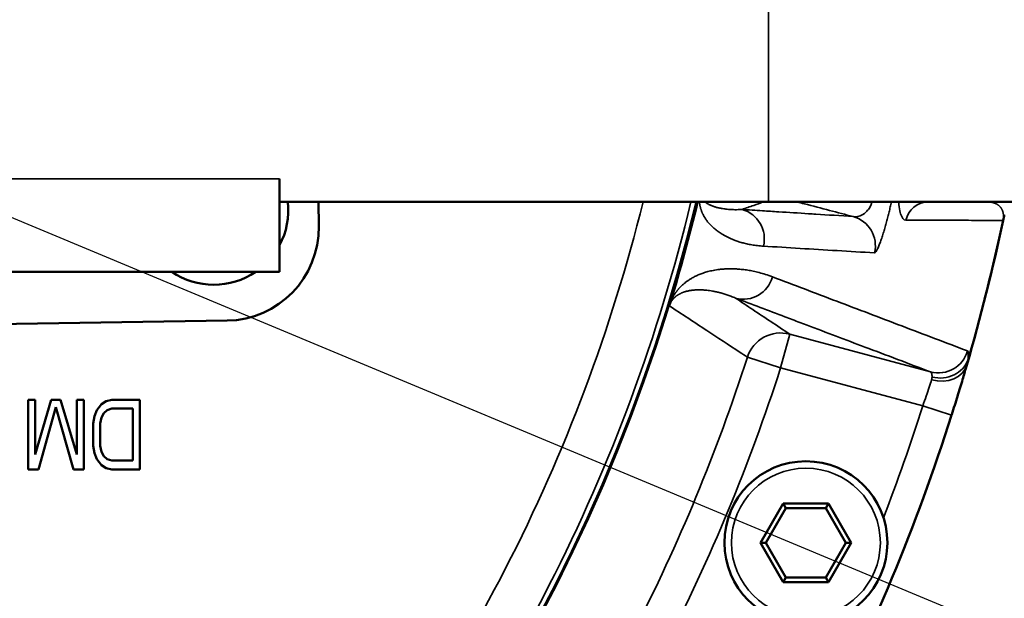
# Model space of a CAD drawing. Header units: millimetres. Extents: x 40 to 2195, y 40 to 1687.
# Tile 120 of 185: x 968 to 1010, y 1377 to 1402. Entities that reach past the tile are written whole.
import ezdxf

# ---------------------------------------------------------------- set-up
doc = ezdxf.new("R2010")
doc.units = ezdxf.units.MM
doc.header["$LTSCALE"] = 8
for name, color, linetype, lineweight in [('Dimension (ISO)', 7, 'Continuous', 25), ('Visible (ISO)', 7, 'Continuous', 50), ('Visible Narrow (ISO)', 7, 'Continuous', 35)]:
    doc.layers.add(name, color=color, linetype=linetype, lineweight=lineweight)
doc.styles.add('Note Text (ANSI)', font='tahoma.ttf')
doc.dimstyles.new('Default (ISO)', dxfattribs={"dimscale": 8, "dimtxt": 1, "dimasz": 2.5, "dimexe": 3.175, "dimexo": 0, "dimgap": 0.762, "dimtad": 1, "dimrnd": 1e-08, "dimzin": 0, "dimdsep": 46, "dimtxsty": 'Note Text (ANSI)', "dimcen": 0.09, "dimdle": 10, "dimclrd": 1, "dimclre": 1, "dimclrt": 1, "dimazin": 0, "dimtfac": 3.5052, "dimtmove": 0, "dimatfit": 3, "dimfxl": 1, "dimtolj": 1, "dimtzin": 0, "dimlwd": -1, "dimlwe": -1, "dimarcsym": 0})

# ---------------------------------------------------------------- blocks, each defined once
blk = doc.blocks.new('*D21')
at = {"layer": 'Defpoints', "color": 0, "transparency": 16777216}
for p in [(917.958, 1414.332), (929.955, 1409.323)]:
    blk.add_point(p, dxfattribs=at)
at = {"layer": 'Dimension (ISO)', "color": 1, "transparency": 16777216}
for p, q in [((899.502, 1422.037), (881.046, 1429.743)), ((917.958, 1414.332), (929.955, 1409.323)), ((948.411, 1401.618), (1182.319, 1303.959))]:
    blk.add_line(p, q, dxfattribs=at)
for points in [[(900.786, 1425.113), (898.218, 1418.961), (917.958, 1414.332)], [(949.695, 1404.694), (947.126, 1398.542), (929.955, 1409.323)]]:
    blk.add_solid(points, dxfattribs=at)
at = {"layer": 'Dimension (ISO)', "color": 1, "transparency": 16777216, "insert": (1075.448, 1366.526), "char_height": 8, "attachment_point": 1, "rotation": 337.3392, "style": 'Note Text (ANSI)'}
blk.add_mtext('\\A1;∅13.00 mm [∅0.512 in]', dxfattribs=at)

msp = doc.modelspace()

# ---------------------------------------------------------------- linework, layer by layer
at = {"layer": 'Visible (ISO)'}
for p, q in [((978.956, 1395.327), (978.956, 1394.327)), ((999.956, 1394.327), (978.956, 1394.327)), ((978.956, 1391.327), (978.956, 1394.327)), ((980.643, 1393.285), (980.627, 1394.327)), ((999.956, 1394.327), (1027.956, 1394.327)), ((868.956, 1391.327), (978.956, 1391.327)), ((956.704, 1388.932), (976.702, 1389.226)), ((968.456, 1385.827), (968.156, 1385.827)), ((968.156, 1385.827), (968.156, 1382.827)), ((968.456, 1383.466), (968.456, 1385.827)), ((969.156, 1385.827), (968.456, 1383.466)), ((969.556, 1385.827), (969.156, 1385.827)), ((970.256, 1383.466), (969.556, 1385.827)), ((970.556, 1385.827), (970.256, 1385.827)), ((970.256, 1385.827), (970.256, 1383.466)), ((970.556, 1382.827), (970.556, 1385.827)), ((971.506, 1385.764), (971.306, 1385.636)), ((971.756, 1385.827), (971.506, 1385.764)), ((972.956, 1385.827), (971.756, 1385.827)), ((972.956, 1382.827), (972.956, 1385.827)), ((968.606, 1382.827), (969.356, 1385.508)), ((969.356, 1385.508), (970.106, 1382.827)), ((971.106, 1385.381), (971.006, 1385.125)), ((971.306, 1385.636), (971.106, 1385.381)), ((971.406, 1385.253), (971.556, 1385.381)), ((971.556, 1385.381), (971.756, 1385.444)), ((971.756, 1385.444), (972.656, 1385.444)), ((972.656, 1385.444), (972.656, 1383.21)), ((971.006, 1385.125), (970.956, 1384.806)), ((971.256, 1384.806), (971.306, 1385.061)), ((971.306, 1385.061), (971.406, 1385.253)), ((970.956, 1384.806), (970.956, 1383.849)), ((971.256, 1383.849), (971.256, 1384.806)), ((970.956, 1383.849), (971.006, 1383.529)), ((971.306, 1383.593), (971.256, 1383.849)), ((971.006, 1383.529), (971.106, 1383.274)), ((971.106, 1383.274), (971.306, 1383.019)), ((971.406, 1383.402), (971.306, 1383.593)), ((971.556, 1383.274), (971.406, 1383.402)), ((971.756, 1383.21), (971.556, 1383.274)), ((972.656, 1383.21), (971.756, 1383.21)), ((968.156, 1382.827), (968.606, 1382.827)), ((970.106, 1382.827), (970.556, 1382.827)), ((971.306, 1383.019), (971.506, 1382.891)), ((971.506, 1382.891), (971.756, 1382.827)), ((971.756, 1382.827), (972.956, 1382.827)), ((999.611, 1379.682), (1000.587, 1381.372)), ((999.842, 1379.682), (1000.702, 1381.172)), ((1000.587, 1381.372), (1002.538, 1381.372)), ((1000.702, 1381.172), (1000.587, 1381.372)), ((1000.702, 1381.172), (1002.422, 1381.172)), ((1002.422, 1381.172), (1002.538, 1381.372)), ((1002.422, 1381.172), (1003.282, 1379.682)), ((1002.538, 1381.372), (1003.513, 1379.682)), ((1000.587, 1377.992), (999.611, 1379.682)), ((999.842, 1379.682), (999.611, 1379.682)), ((1000.702, 1378.192), (999.842, 1379.682)), ((1003.282, 1379.682), (1002.422, 1378.192)), ((1003.513, 1379.682), (1002.538, 1377.992)), ((1003.282, 1379.682), (1003.513, 1379.682)), ((1000.702, 1378.192), (1000.587, 1377.992)), ((1002.422, 1378.192), (1000.702, 1378.192)), ((1002.422, 1378.192), (1002.538, 1377.992)), ((1002.538, 1377.992), (1000.587, 1377.992))]:
    msp.add_line(p, q, dxfattribs=at)
msp.add_circle((1001.562, 1379.682), 3.5, dxfattribs=at)
for centre, radius, start, end in [((923.956, 1411.827), 75, 193.4934, 346.5066), ((923.956, 1411.827), 74.974, 193.4982, 346.5018), ((976.132, 1393.969), 3.2, 331.9596, 6.4387), ((923.956, 1411.827), 75.026, 343.0663, 346.5114), ((923.956, 1411.827), 88, 343.82664, 348.00273), ((976.643, 1393.226), 4, 270.8435, 0.8435), ((976.132, 1393.969), 3.2, 235.6251, 304.3749), ((923.956, 1411.827), 88, 332.63572, 342.36428)]:
    msp.add_arc(centre, radius, start, end, dxfattribs=at)
msp.add_ellipse((996.468, 1392.122), major_axis=(-0.785, -2.321), ratio=0.012297, start_param=5.89796, end_param=6.053448, dxfattribs=at)
for points, knots in [([(1010.034, 1393.535), (1010.043, 1393.577), (1010.052, 1393.618), (1010.06, 1393.657), (1010.069, 1393.697), (1010.077, 1393.736), (1010.085, 1393.774)], [0, 0, 0, 0, 0.5, 0.5, 0.5, 0.9999999, 0.9999999, 0.9999999, 0.9999999]), ([(1008.072, 1385.97), (1008.073, 1385.974), (1008.152, 1386.231), (1008.227, 1386.48), (1008.293, 1386.699)], [0.3284375, 0.3284375, 0.3284375, 0.3284375, 0.3333333, 0.6563807, 0.6563807, 0.6563807, 0.6563807])]:
    msp.add_open_spline(points, degree=3, knots=knots, dxfattribs=at)
for points in [[(1008.445, 1387.217), (1008.401, 1387.064), (1008.349, 1386.889), (1008.293, 1386.699)], [(1008.445, 1387.217), (1008.455, 1387.25), (1008.464, 1387.283), (1008.474, 1387.315)], [(1008.072, 1385.97), (1007.995, 1385.72), (1007.913, 1385.456), (1007.83, 1385.195)], [(1007.821, 1385.167), (1007.824, 1385.176), (1007.827, 1385.186), (1007.83, 1385.195)]]:
    msp.add_open_spline(points, degree=3, dxfattribs=at)
at = {"layer": 'Visible Narrow (ISO)'}
for p, q in [((999.956, 1394.327), (999.956, 1429.327)), ((868.956, 1395.327), (978.956, 1395.327)), ((1010.015, 1393.534), (1010.034, 1393.535)), ((1000.479, 1387.196), (1000.867, 1388.644)), ((1000.867, 1388.644), (1006.922, 1387.022)), ((999.052, 1387.655), (1000.479, 1387.196)), ((1000.479, 1387.196), (1006.582, 1385.56)), ((1006.582, 1385.56), (1007.821, 1385.167))]:
    msp.add_line(p, q, dxfattribs=at)
msp.add_circle((1001.562, 1379.682), 3.2, dxfattribs=at)
for radius, start, end in [(72.751, 319.54382, 346.08111), (74.75, 319.44234, 346.46059), (87.981, 343.96887, 347.99963), (78.89, 332.8428, 342.1572), (80.389, 332.8428, 342.1572), (86.7, 338.99529, 342.36428)]:
    msp.add_arc((923.956, 1411.827), radius, start, end, dxfattribs=at)
for centre, major_axis, ratio, start_param, end_param in [((1006.828, 1393.327), (0, 1), 0.996044, 0, 1.352002), ((998.484, 1392.749), (0.083, 1.297), 0.996096, 4.526025, 6.084164), ((1009.106, 1393.979), (0.979, -0.205), 0.832071, 6.131473, 6.283183), ((1003.252, 1392.446), (0.082, 1.297), 0.996111, 4.536503, 6.08379), ((1010.989, 1393.327), (0, -1), 0.996061, 4.380458, 4.503744), ((1001.599, 1392.697), (8.444, 1.031), 0.255763, 6.195678, 6.248875), ((998.879, 1391.449), (-0.46, -1.216), 0.996196, 0.100308, 1.666589), ((1000.479, 1387.196), (0.832, 1.248), 0.99963, 0.326461, 1.847431), ((1007.258, 1388.278), (-0.46, -1.216), 0.996203, 0.100398, 1.656776), ((1007.271, 1387.888), (1.289, -0.168), 0.864872, 4.597578, 6.109722), ((1007.225, 1387.678), (1.249, -0.362), 0.789781, 4.728561, 6.283186)]:
    msp.add_ellipse(centre, major_axis=major_axis, ratio=ratio, start_param=start_param, end_param=end_param, dxfattribs=at)
for points, knots in [([(996.991, 1394.327), (996.992, 1394.319), (996.993, 1394.311), (996.994, 1394.303), (996.995, 1394.292), (996.996, 1394.28), (996.998, 1394.269), (996.999, 1394.257), (997.001, 1394.247), (997.003, 1394.236), (997.004, 1394.226), (997.006, 1394.215), (997.008, 1394.206), (997.009, 1394.196), (997.011, 1394.186), (997.013, 1394.177), (997.015, 1394.168), (997.016, 1394.16), (997.018, 1394.151), (997.02, 1394.142), (997.022, 1394.134), (997.024, 1394.126), (997.026, 1394.118), (997.028, 1394.109), (997.03, 1394.101), (997.032, 1394.093), (997.034, 1394.085), (997.036, 1394.077), (997.038, 1394.069), (997.041, 1394.06), (997.043, 1394.052), (997.046, 1394.044), (997.048, 1394.035), (997.051, 1394.026), (997.053, 1394.018), (997.056, 1394.009), (997.059, 1394), (997.062, 1393.991), (997.065, 1393.981), (997.069, 1393.972), (997.072, 1393.962), (997.076, 1393.952), (997.079, 1393.942), (997.083, 1393.932), (997.087, 1393.921), (997.091, 1393.91), (997.096, 1393.9), (997.1, 1393.888), (997.105, 1393.877), (997.11, 1393.865), (997.115, 1393.853), (997.121, 1393.841), (997.126, 1393.829), (997.132, 1393.816), (997.139, 1393.803), (997.145, 1393.79), (997.152, 1393.777), (997.159, 1393.763), (997.166, 1393.749), (997.173, 1393.735), (997.181, 1393.72), (997.189, 1393.706), (997.198, 1393.691), (997.207, 1393.676), (997.216, 1393.661), (997.226, 1393.645), (997.236, 1393.629), (997.246, 1393.613), (997.256, 1393.597), (997.268, 1393.581), (997.279, 1393.564), (997.291, 1393.547), (997.304, 1393.53), (997.316, 1393.513), (997.329, 1393.496), (997.343, 1393.478), (997.357, 1393.46), (997.372, 1393.443), (997.387, 1393.424), (997.403, 1393.406), (997.419, 1393.388), (997.436, 1393.369), (997.453, 1393.35), (997.471, 1393.332), (997.49, 1393.312), (997.509, 1393.293), (997.529, 1393.274), (997.549, 1393.254), (997.57, 1393.235), (997.592, 1393.215), (997.614, 1393.196), (997.637, 1393.176), (997.66, 1393.157), (997.683, 1393.138), (997.707, 1393.119), (997.732, 1393.1), (997.757, 1393.081), (997.783, 1393.062), (997.809, 1393.043), (997.837, 1393.024), (997.865, 1393.005), (997.893, 1392.986), (997.923, 1392.967), (997.953, 1392.948), (997.985, 1392.929), (998.018, 1392.91), (998.05, 1392.891), (998.085, 1392.872), (998.121, 1392.853), (998.157, 1392.834), (998.194, 1392.815), (998.234, 1392.796), (998.273, 1392.777), (998.314, 1392.758), (998.358, 1392.74), (998.401, 1392.721), (998.447, 1392.703), (998.495, 1392.684), (998.544, 1392.666), (998.595, 1392.648), (998.649, 1392.63), (998.703, 1392.612), (998.761, 1392.595), (998.823, 1392.577), (998.885, 1392.56), (998.95, 1392.544), (999.021, 1392.528), (999.091, 1392.512), (999.165, 1392.497), (999.242, 1392.484), (999.319, 1392.471), (999.399, 1392.46), (999.482, 1392.45), (999.565, 1392.441), (999.65, 1392.433), (999.738, 1392.428)], [0.1574932, 0.1574932, 0.1574932, 0.1574932, 0.1698113, 0.1698113, 0.1698113, 0.1886792, 0.1886792, 0.1886792, 0.2075472, 0.2075472, 0.2075472, 0.2264151, 0.2264151, 0.2264151, 0.245283, 0.245283, 0.245283, 0.2641509, 0.2641509, 0.2641509, 0.2830189, 0.2830189, 0.2830189, 0.3018868, 0.3018868, 0.3018868, 0.3207547, 0.3207547, 0.3207547, 0.3396226, 0.3396226, 0.3396226, 0.3584906, 0.3584906, 0.3584906, 0.3773585, 0.3773585, 0.3773585, 0.3962264, 0.3962264, 0.3962264, 0.4150943, 0.4150943, 0.4150943, 0.4339623, 0.4339623, 0.4339623, 0.4528302, 0.4528302, 0.4528302, 0.4716981, 0.4716981, 0.4716981, 0.490566, 0.490566, 0.490566, 0.509434, 0.509434, 0.509434, 0.5283019, 0.5283019, 0.5283019, 0.5471698, 0.5471698, 0.5471698, 0.5660377, 0.5660377, 0.5660377, 0.5849057, 0.5849057, 0.5849057, 0.6037736, 0.6037736, 0.6037736, 0.6226415, 0.6226415, 0.6226415, 0.6415094, 0.6415094, 0.6415094, 0.6603774, 0.6603774, 0.6603774, 0.6792453, 0.6792453, 0.6792453, 0.6981132, 0.6981132, 0.6981132, 0.7169811, 0.7169811, 0.7169811, 0.7358491, 0.7358491, 0.7358491, 0.754717, 0.754717, 0.754717, 0.7735849, 0.7735849, 0.7735849, 0.7924528, 0.7924528, 0.7924528, 0.8113208, 0.8113208, 0.8113208, 0.8301887, 0.8301887, 0.8301887, 0.8490566, 0.8490566, 0.8490566, 0.8679245, 0.8679245, 0.8679245, 0.8867925, 0.8867925, 0.8867925, 0.9056604, 0.9056604, 0.9056604, 0.9245283, 0.9245283, 0.9245283, 0.9433962, 0.9433962, 0.9433962, 0.9622642, 0.9622642, 0.9622642, 0.9811321, 0.9811321, 0.9811321, 1, 1, 1, 1]), ([(997.232, 1394.327), (997.24, 1394.321), (997.248, 1394.315), (997.257, 1394.309), (997.265, 1394.303), (997.274, 1394.296), (997.283, 1394.29), (997.293, 1394.283), (997.303, 1394.277), (997.313, 1394.27), (997.323, 1394.264), (997.334, 1394.257), (997.346, 1394.25), (997.357, 1394.244), (997.369, 1394.237), (997.381, 1394.23), (997.394, 1394.224), (997.407, 1394.217), (997.421, 1394.21), (997.435, 1394.203), (997.449, 1394.196), (997.464, 1394.19), (997.478, 1394.183), (997.494, 1394.177), (997.509, 1394.17), (997.525, 1394.164), (997.541, 1394.157), (997.558, 1394.151), (997.575, 1394.145), (997.592, 1394.138), (997.61, 1394.132), (997.628, 1394.126), (997.647, 1394.12), (997.666, 1394.114), (997.686, 1394.108), (997.706, 1394.102), (997.727, 1394.096), (997.748, 1394.09), (997.771, 1394.085), (997.794, 1394.079), (997.817, 1394.073), (997.841, 1394.068), (997.867, 1394.063), (997.892, 1394.057), (997.918, 1394.052), (997.946, 1394.047), (997.974, 1394.042), (998.003, 1394.037), (998.034, 1394.033), (998.065, 1394.028), (998.098, 1394.024), (998.132, 1394.02), (998.167, 1394.016), (998.204, 1394.012), (998.243, 1394.009), (998.282, 1394.006), (998.324, 1394.003), (998.368, 1394.001), (998.38, 1394), (998.391, 1394), (998.403, 1393.999), (998.437, 1393.998), (998.472, 1393.997), (998.508, 1393.996), (998.557, 1393.996), (998.607, 1393.996), (998.659, 1393.997), (998.711, 1393.999), (998.765, 1394.001), (998.82, 1394.004)], [0.5926837, 0.5926837, 0.5926837, 0.5926837, 0.6111111, 0.6111111, 0.6111111, 0.6296296, 0.6296296, 0.6296296, 0.6481481, 0.6481481, 0.6481481, 0.6666667, 0.6666667, 0.6666667, 0.6851852, 0.6851852, 0.6851852, 0.7037037, 0.7037037, 0.7037037, 0.7222222, 0.7222222, 0.7222222, 0.7407407, 0.7407407, 0.7407407, 0.7592593, 0.7592593, 0.7592593, 0.7777778, 0.7777778, 0.7777778, 0.7962963, 0.7962963, 0.7962963, 0.8148148, 0.8148148, 0.8148148, 0.8333333, 0.8333333, 0.8333333, 0.8518519, 0.8518519, 0.8518519, 0.8703704, 0.8703704, 0.8703704, 0.8888889, 0.8888889, 0.8888889, 0.9074074, 0.9074074, 0.9074074, 0.9259259, 0.9259259, 0.9259259, 0.9444444, 0.9444444, 0.9444444, 0.9492904, 0.9492904, 0.9492904, 0.962963, 0.962963, 0.962963, 0.9814815, 0.9814815, 0.9814815, 1, 1, 1, 1]), ([(999.735, 1394.327), (999.596, 1394.278), (999.458, 1394.23), (999.322, 1394.181), (999.154, 1394.122), (998.986, 1394.063), (998.82, 1394.004)], [0.3951199, 0.3951199, 0.3951199, 0.3951199, 0.6666667, 0.6666667, 0.6666667, 1, 1, 1, 1]), ([(1003.588, 1393.702), (1003.261, 1393.787), (1002.584, 1393.964), (1001.769, 1394.177), (1001.295, 1394.301), (1001.193, 1394.327)], [0, 0, 0, 0, 0.3333333, 0.6666667, 0.7569272, 0.7569272, 0.7569272, 0.7569272]), ([(1003.588, 1393.702), (1003.633, 1393.691), (1003.678, 1393.688), (1003.72, 1393.69), (1003.763, 1393.692), (1003.804, 1393.699), (1003.843, 1393.71), (1003.883, 1393.721), (1003.92, 1393.736), (1003.955, 1393.754), (1003.991, 1393.771), (1004.024, 1393.792), (1004.055, 1393.815), (1004.086, 1393.837), (1004.115, 1393.862), (1004.142, 1393.888), (1004.169, 1393.913), (1004.194, 1393.94), (1004.216, 1393.968), (1004.239, 1393.996), (1004.259, 1394.024), (1004.278, 1394.052), (1004.296, 1394.081), (1004.313, 1394.109), (1004.328, 1394.138), (1004.343, 1394.167), (1004.357, 1394.195), (1004.369, 1394.225), (1004.381, 1394.254), (1004.392, 1394.283), (1004.402, 1394.313), (1004.404, 1394.318), (1004.405, 1394.322), (1004.407, 1394.327)], [0, 0, 0, 0, 0.05, 0.05, 0.05, 0.1, 0.1, 0.1, 0.15, 0.15, 0.15, 0.2, 0.2, 0.2, 0.25, 0.25, 0.25, 0.3, 0.3, 0.3, 0.35, 0.35, 0.35, 0.4, 0.4, 0.4, 0.45, 0.45, 0.45, 0.5, 0.5, 0.5, 0.5082396, 0.5082396, 0.5082396, 0.5082396]), ([(1004.51, 1392.139), (1004.525, 1392.138), (1004.561, 1392.167), (1004.625, 1392.275), (1004.695, 1392.43), (1004.767, 1392.616), (1004.838, 1392.823), (1004.906, 1393.04), (1004.97, 1393.258), (1005.03, 1393.473), (1005.085, 1393.686), (1005.138, 1393.897), (1005.187, 1394.111), (1005.219, 1394.255), (1005.235, 1394.327)], [0, 0, 0, 0, 0.05, 0.1, 0.15, 0.2, 0.25, 0.3, 0.35, 0.4, 0.45, 0.5, 0.55, 0.5999068, 0.5999068, 0.5999068, 0.5999068]), ([(1005.55, 1394.327), (1005.563, 1394.177), (1005.58, 1394.048), (1005.602, 1393.941), (1005.611, 1393.895), (1005.622, 1393.854), (1005.633, 1393.816), (1005.686, 1393.636), (1005.76, 1393.545), (1005.856, 1393.544)], [0.7183112, 0.7183112, 0.7183112, 0.7183112, 0.8, 0.8, 0.8, 0.8344301, 0.8344301, 0.8344301, 1, 1, 1, 1]), ([(1010.048, 1393.653), (1010.048, 1393.661), (1010.049, 1393.668), (1010.049, 1393.676), (1010.049, 1393.683), (1010.05, 1393.69), (1010.05, 1393.697), (1010.05, 1393.705), (1010.05, 1393.712), (1010.05, 1393.719), (1010.05, 1393.72), (1010.05, 1393.72), (1010.05, 1393.721), (1010.05, 1393.727), (1010.05, 1393.733), (1010.049, 1393.74), (1010.049, 1393.74), (1010.049, 1393.741), (1010.049, 1393.742), (1010.049, 1393.748), (1010.049, 1393.754), (1010.048, 1393.76), (1010.048, 1393.76), (1010.048, 1393.761), (1010.048, 1393.762), (1010.048, 1393.768), (1010.047, 1393.774), (1010.047, 1393.779), (1010.047, 1393.78), (1010.047, 1393.781), (1010.047, 1393.782), (1010.046, 1393.788), (1010.046, 1393.793), (1010.045, 1393.799), (1010.045, 1393.8), (1010.045, 1393.801), (1010.045, 1393.801), (1010.044, 1393.807), (1010.043, 1393.812), (1010.042, 1393.818), (1010.042, 1393.819), (1010.042, 1393.82), (1010.042, 1393.821), (1010.041, 1393.826), (1010.04, 1393.832), (1010.039, 1393.837), (1010.039, 1393.838), (1010.039, 1393.839), (1010.039, 1393.84), (1010.038, 1393.845), (1010.037, 1393.85), (1010.036, 1393.856), (1010.035, 1393.857), (1010.035, 1393.858), (1010.035, 1393.859), (1010.034, 1393.864), (1010.033, 1393.869), (1010.031, 1393.874), (1010.031, 1393.875), (1010.031, 1393.876), (1010.031, 1393.878), (1010.029, 1393.883), (1010.028, 1393.888), (1010.026, 1393.893), (1010.026, 1393.894), (1010.026, 1393.895), (1010.026, 1393.896), (1010.024, 1393.901), (1010.023, 1393.906), (1010.021, 1393.911), (1010.021, 1393.912), (1010.02, 1393.913), (1010.02, 1393.915), (1010.019, 1393.92), (1010.017, 1393.924), (1010.015, 1393.929), (1010.015, 1393.931), (1010.014, 1393.932), (1010.014, 1393.933), (1010.012, 1393.938), (1010.01, 1393.943), (1010.009, 1393.947), (1010.008, 1393.949), (1010.008, 1393.95), (1010.007, 1393.951), (1010.005, 1393.956), (1010.003, 1393.96), (1010.001, 1393.965), (1010.001, 1393.966), (1010, 1393.968), (1010, 1393.969), (1009.998, 1393.974), (1009.996, 1393.978), (1009.994, 1393.983), (1009.993, 1393.984), (1009.992, 1393.986), (1009.992, 1393.987), (1009.99, 1393.992), (1009.987, 1393.996), (1009.985, 1394.001), (1009.984, 1394.003), (1009.983, 1394.004), (1009.983, 1394.005), (1009.98, 1394.01), (1009.978, 1394.015), (1009.975, 1394.019), (1009.974, 1394.021), (1009.974, 1394.022), (1009.973, 1394.024), (1009.97, 1394.028), (1009.967, 1394.033), (1009.965, 1394.038), (1009.964, 1394.039), (1009.963, 1394.041), (1009.962, 1394.042), (1009.959, 1394.047), (1009.956, 1394.052), (1009.953, 1394.056), (1009.952, 1394.058), (1009.951, 1394.06), (1009.95, 1394.061), (1009.946, 1394.066), (1009.943, 1394.071), (1009.94, 1394.075), (1009.938, 1394.077), (1009.937, 1394.079), (1009.936, 1394.08), (1009.933, 1394.085), (1009.929, 1394.09), (1009.925, 1394.094), (1009.924, 1394.096), (1009.922, 1394.098), (1009.921, 1394.1), (1009.917, 1394.104), (1009.913, 1394.109), (1009.909, 1394.114), (1009.908, 1394.115), (1009.906, 1394.117), (1009.904, 1394.119), (1009.9, 1394.124), (1009.896, 1394.128), (1009.892, 1394.133), (1009.89, 1394.135), (1009.888, 1394.137), (1009.886, 1394.138), (1009.882, 1394.143), (1009.877, 1394.148), (1009.872, 1394.152), (1009.87, 1394.154), (1009.868, 1394.156), (1009.866, 1394.158), (1009.861, 1394.162), (1009.856, 1394.167), (1009.851, 1394.171), (1009.849, 1394.173), (1009.846, 1394.175), (1009.844, 1394.177), (1009.838, 1394.182), (1009.833, 1394.186), (1009.827, 1394.191), (1009.824, 1394.193), (1009.822, 1394.195), (1009.819, 1394.197), (1009.813, 1394.201), (1009.807, 1394.205), (1009.8, 1394.21), (1009.797, 1394.212), (1009.794, 1394.214), (1009.791, 1394.216), (1009.785, 1394.22), (1009.778, 1394.224), (1009.771, 1394.229), (1009.767, 1394.231), (1009.764, 1394.233), (1009.76, 1394.235), (1009.753, 1394.239), (1009.745, 1394.243), (1009.737, 1394.247), (1009.733, 1394.249), (1009.729, 1394.251), (1009.725, 1394.253), (1009.716, 1394.257), (1009.708, 1394.261), (1009.699, 1394.265), (1009.694, 1394.267), (1009.69, 1394.269), (1009.685, 1394.271), (1009.676, 1394.275), (1009.666, 1394.279), (1009.656, 1394.282), (1009.651, 1394.284), (1009.646, 1394.286), (1009.64, 1394.288), (1009.63, 1394.291), (1009.62, 1394.294), (1009.61, 1394.297), (1009.604, 1394.299), (1009.598, 1394.3), (1009.591, 1394.302), (1009.581, 1394.304), (1009.57, 1394.307), (1009.559, 1394.309), (1009.552, 1394.311), (1009.545, 1394.312), (1009.539, 1394.313), (1009.527, 1394.315), (1009.516, 1394.317), (1009.504, 1394.319), (1009.496, 1394.32), (1009.489, 1394.321), (1009.481, 1394.322), (1009.469, 1394.323), (1009.456, 1394.324), (1009.443, 1394.325), (1009.435, 1394.326), (1009.427, 1394.326), (1009.418, 1394.326), (1009.405, 1394.327), (1009.391, 1394.327), (1009.377, 1394.327)], [0, 0, 0, 0, 0.026316, 0.026316, 0.026316, 0.052632, 0.052632, 0.052632, 0.078947, 0.078947, 0.078947, 0.081562, 0.081562, 0.081562, 0.105263, 0.105263, 0.105263, 0.108105, 0.108105, 0.108105, 0.131579, 0.131579, 0.131579, 0.134648, 0.134648, 0.134648, 0.157895, 0.157895, 0.157895, 0.161188, 0.161188, 0.161188, 0.184211, 0.184211, 0.184211, 0.187729, 0.187729, 0.187729, 0.210526, 0.210526, 0.210526, 0.21427, 0.21427, 0.21427, 0.236842, 0.236842, 0.236842, 0.240812, 0.240812, 0.240812, 0.263158, 0.263158, 0.263158, 0.267353, 0.267353, 0.267353, 0.289474, 0.289474, 0.289474, 0.293894, 0.293894, 0.293894, 0.315789, 0.315789, 0.315789, 0.320435, 0.320435, 0.320435, 0.342105, 0.342105, 0.342105, 0.346976, 0.346976, 0.346976, 0.368421, 0.368421, 0.368421, 0.373522, 0.373522, 0.373522, 0.394737, 0.394737, 0.394737, 0.400064, 0.400064, 0.400064, 0.421053, 0.421053, 0.421053, 0.426605, 0.426605, 0.426605, 0.447368, 0.447368, 0.447368, 0.453146, 0.453146, 0.453146, 0.473684, 0.473684, 0.473684, 0.479687, 0.479687, 0.479687, 0.5, 0.5, 0.5, 0.506228, 0.506228, 0.506228, 0.526316, 0.526316, 0.526316, 0.532769, 0.532769, 0.532769, 0.552632, 0.552632, 0.552632, 0.55931, 0.55931, 0.55931, 0.578947, 0.578947, 0.578947, 0.585851, 0.585851, 0.585851, 0.605263, 0.605263, 0.605263, 0.612392, 0.612392, 0.612392, 0.631579, 0.631579, 0.631579, 0.638933, 0.638933, 0.638933, 0.657895, 0.657895, 0.657895, 0.665478, 0.665478, 0.665478, 0.684211, 0.684211, 0.684211, 0.692023, 0.692023, 0.692023, 0.710526, 0.710526, 0.710526, 0.718561, 0.718561, 0.718561, 0.736842, 0.736842, 0.736842, 0.745102, 0.745102, 0.745102, 0.763158, 0.763158, 0.763158, 0.771642, 0.771642, 0.771642, 0.789474, 0.789474, 0.789474, 0.798183, 0.798183, 0.798183, 0.815789, 0.815789, 0.815789, 0.824718, 0.824718, 0.824718, 0.842105, 0.842105, 0.842105, 0.851252, 0.851252, 0.851252, 0.868421, 0.868421, 0.868421, 0.877798, 0.877798, 0.877798, 0.894737, 0.894737, 0.894737, 0.90436, 0.90436, 0.90436, 0.921053, 0.921053, 0.921053, 0.930887, 0.930887, 0.930887, 0.947368, 0.947368, 0.947368, 0.957433, 0.957433, 0.957433, 0.973684, 0.973684, 0.973684, 0.983959, 0.983959, 0.983959, 1, 1, 1, 1]), ([(998.82, 1394.004), (999.11, 1393.986), (999.401, 1393.967), (999.693, 1393.949), (999.927, 1393.934), (1000.161, 1393.919), (1000.395, 1393.904), (1000.82, 1393.877), (1001.246, 1393.85), (1001.674, 1393.823), (1001.777, 1393.817), (1001.881, 1393.81), (1001.984, 1393.803), (1002.516, 1393.77), (1003.051, 1393.736), (1003.588, 1393.702)], [0, 0, 0, 0, 0.185194, 0.185194, 0.185194, 0.333333, 0.333333, 0.333333, 0.601905, 0.601905, 0.601905, 0.666667, 0.666667, 0.666667, 1, 1, 1, 1]), ([(1005.856, 1393.544), (1006.21, 1393.544), (1006.56, 1393.543), (1006.901, 1393.542), (1007.243, 1393.541), (1007.577, 1393.54), (1007.913, 1393.539), (1008.25, 1393.539), (1008.59, 1393.538), (1008.939, 1393.537), (1009.289, 1393.536), (1009.648, 1393.535), (1010.015, 1393.534)], [0.0000079, 0.0000079, 0.0000079, 0.0000079, 0.25, 0.25, 0.25, 0.5, 0.5, 0.5, 0.75, 0.75, 0.75, 1, 1, 1, 1]), ([(999.738, 1392.428), (1000.261, 1392.396), (1000.787, 1392.364), (1001.314, 1392.332), (1001.842, 1392.3), (1002.372, 1392.268), (1002.905, 1392.236), (1003.437, 1392.204), (1003.972, 1392.171), (1004.51, 1392.139)], [0, 0, 0, 0, 0.3333333, 0.3333333, 0.3333333, 0.6666667, 0.6666667, 0.6666667, 1, 1, 1, 1]), ([(1000.129, 1391.109), (1000.027, 1391.148), (999.927, 1391.182), (999.832, 1391.212), (999.737, 1391.242), (999.645, 1391.269), (999.557, 1391.292), (999.469, 1391.315), (999.384, 1391.334), (999.302, 1391.351), (999.22, 1391.369), (999.14, 1391.383), (999.063, 1391.395), (998.986, 1391.407), (998.912, 1391.418), (998.839, 1391.426), (998.766, 1391.434), (998.696, 1391.44), (998.628, 1391.445), (998.56, 1391.449), (998.494, 1391.452), (998.431, 1391.454), (998.369, 1391.455), (998.308, 1391.455), (998.251, 1391.454), (998.193, 1391.453), (998.137, 1391.451), (998.084, 1391.448), (998.03, 1391.445), (997.979, 1391.441), (997.929, 1391.436), (997.879, 1391.431), (997.831, 1391.425), (997.785, 1391.419), (997.739, 1391.413), (997.695, 1391.406), (997.652, 1391.398), (997.609, 1391.391), (997.568, 1391.383), (997.528, 1391.374), (997.488, 1391.366), (997.45, 1391.357), (997.413, 1391.348), (997.376, 1391.339), (997.34, 1391.329), (997.305, 1391.319), (997.271, 1391.31), (997.237, 1391.299), (997.205, 1391.289), (997.173, 1391.279), (997.141, 1391.268), (997.111, 1391.257), (997.08, 1391.246), (997.051, 1391.235), (997.022, 1391.224), (996.993, 1391.212), (996.965, 1391.201), (996.938, 1391.189), (996.911, 1391.177), (996.884, 1391.165), (996.859, 1391.153), (996.833, 1391.141), (996.808, 1391.129), (996.785, 1391.117), (996.761, 1391.104), (996.738, 1391.092), (996.715, 1391.08), (996.693, 1391.068), (996.672, 1391.056), (996.651, 1391.044), (996.631, 1391.032), (996.611, 1391.02), (996.592, 1391.008), (996.574, 1390.996), (996.556, 1390.985), (996.538, 1390.973), (996.521, 1390.962), (996.504, 1390.95), (996.488, 1390.939), (996.472, 1390.928), (996.457, 1390.917), (996.442, 1390.906), (996.427, 1390.895), (996.413, 1390.884), (996.399, 1390.874), (996.386, 1390.863), (996.372, 1390.853), (996.36, 1390.842), (996.347, 1390.832), (996.334, 1390.822), (996.323, 1390.812), (996.311, 1390.801), (996.299, 1390.791), (996.287, 1390.781), (996.276, 1390.771), (996.265, 1390.761), (996.254, 1390.751), (996.243, 1390.741), (996.233, 1390.731), (996.223, 1390.722), (996.212, 1390.712), (996.202, 1390.702), (996.193, 1390.692), (996.183, 1390.682), (996.173, 1390.673), (996.164, 1390.663), (996.155, 1390.653), (996.146, 1390.644), (996.137, 1390.634), (996.128, 1390.625), (996.119, 1390.615), (996.111, 1390.606), (996.102, 1390.596), (996.094, 1390.587), (996.086, 1390.578), (996.078, 1390.569), (996.071, 1390.559), (996.063, 1390.55), (996.055, 1390.541), (996.048, 1390.532), (996.041, 1390.523), (996.034, 1390.514), (996.027, 1390.505), (996.02, 1390.496), (996.013, 1390.487), (996.006, 1390.479), (996, 1390.47), (995.993, 1390.461), (995.987, 1390.453), (995.98, 1390.444), (995.974, 1390.435), (995.968, 1390.427), (995.962, 1390.418), (995.956, 1390.41), (995.951, 1390.402), (995.945, 1390.393), (995.939, 1390.385), (995.934, 1390.377), (995.928, 1390.369), (995.923, 1390.36), (995.918, 1390.352), (995.913, 1390.344), (995.908, 1390.336), (995.903, 1390.328), (995.898, 1390.32), (995.893, 1390.312), (995.888, 1390.304), (995.883, 1390.296), (995.879, 1390.289), (995.874, 1390.281), (995.87, 1390.273), (995.865, 1390.265), (995.861, 1390.257), (995.856, 1390.249), (995.852, 1390.241), (995.847, 1390.233), (995.843, 1390.225), (995.839, 1390.217), (995.834, 1390.209), (995.83, 1390.201), (995.826, 1390.193), (995.822, 1390.185), (995.817, 1390.176), (995.813, 1390.168), (995.809, 1390.159), (995.804, 1390.15), (995.8, 1390.141), (995.796, 1390.132), (995.791, 1390.122), (995.786, 1390.112), (995.782, 1390.102), (995.777, 1390.091), (995.772, 1390.081), (995.768, 1390.069), (995.763, 1390.058), (995.758, 1390.046), (995.752, 1390.033), (995.747, 1390.02), (995.741, 1390.006), (995.736, 1389.991), (995.73, 1389.975)], [0, 0, 0, 0, 0.016667, 0.016667, 0.016667, 0.033333, 0.033333, 0.033333, 0.05, 0.05, 0.05, 0.066667, 0.066667, 0.066667, 0.083333, 0.083333, 0.083333, 0.1, 0.1, 0.1, 0.116667, 0.116667, 0.116667, 0.133333, 0.133333, 0.133333, 0.15, 0.15, 0.15, 0.166667, 0.166667, 0.166667, 0.183333, 0.183333, 0.183333, 0.2, 0.2, 0.2, 0.216667, 0.216667, 0.216667, 0.233333, 0.233333, 0.233333, 0.25, 0.25, 0.25, 0.266667, 0.266667, 0.266667, 0.283333, 0.283333, 0.283333, 0.3, 0.3, 0.3, 0.316667, 0.316667, 0.316667, 0.333333, 0.333333, 0.333333, 0.35, 0.35, 0.35, 0.366667, 0.366667, 0.366667, 0.383333, 0.383333, 0.383333, 0.4, 0.4, 0.4, 0.416667, 0.416667, 0.416667, 0.433333, 0.433333, 0.433333, 0.45, 0.45, 0.45, 0.466667, 0.466667, 0.466667, 0.483333, 0.483333, 0.483333, 0.5, 0.5, 0.5, 0.516667, 0.516667, 0.516667, 0.533333, 0.533333, 0.533333, 0.55, 0.55, 0.55, 0.566667, 0.566667, 0.566667, 0.583333, 0.583333, 0.583333, 0.6, 0.6, 0.6, 0.616667, 0.616667, 0.616667, 0.633333, 0.633333, 0.633333, 0.65, 0.65, 0.65, 0.666667, 0.666667, 0.666667, 0.683333, 0.683333, 0.683333, 0.7, 0.7, 0.7, 0.716667, 0.716667, 0.716667, 0.733333, 0.733333, 0.733333, 0.75, 0.75, 0.75, 0.766667, 0.766667, 0.766667, 0.783333, 0.783333, 0.783333, 0.8, 0.8, 0.8, 0.816667, 0.816667, 0.816667, 0.833333, 0.833333, 0.833333, 0.85, 0.85, 0.85, 0.866667, 0.866667, 0.866667, 0.883333, 0.883333, 0.883333, 0.9, 0.9, 0.9, 0.916667, 0.916667, 0.916667, 0.933333, 0.933333, 0.933333, 0.95, 0.95, 0.95, 0.966667, 0.966667, 0.966667, 0.983333, 0.983333, 0.983333, 1, 1, 1, 1]), ([(1008.505, 1387.925), (1007.556, 1388.286), (1006.613, 1388.644), (1005.677, 1389), (1004.741, 1389.356), (1003.81, 1389.709), (1002.886, 1390.061), (1001.961, 1390.412), (1001.042, 1390.762), (1000.129, 1391.109)], [0, 0, 0, 0, 0.333333, 0.333333, 0.333333, 0.666667, 0.666667, 0.666667, 1, 1, 1, 1]), ([(1006.922, 1387.022), (1005.973, 1387.381), (1005.03, 1387.738), (1004.093, 1388.093), (1003.994, 1388.13), (1003.896, 1388.167), (1003.797, 1388.205), (1002.96, 1388.521), (1002.128, 1388.836), (1001.301, 1389.149), (1001.087, 1389.23), (1000.874, 1389.311), (1000.662, 1389.391), (999.952, 1389.66), (999.246, 1389.927), (998.543, 1390.193)], [0, 0, 0, 0, 0.333333, 0.333333, 0.333333, 0.368493, 0.368493, 0.368493, 0.666667, 0.666667, 0.666667, 0.743511, 0.743511, 0.743511, 1, 1, 1, 1]), ([(998.543, 1390.193), (998.784, 1390.033), (999.03, 1389.869), (999.282, 1389.701), (999.533, 1389.534), (999.789, 1389.363), (1000.053, 1389.187), (1000.317, 1389.011), (1000.589, 1388.83), (1000.867, 1388.644)], [0, 0, 0, 0, 0.333333, 0.333333, 0.333333, 0.666667, 0.666667, 0.666667, 1, 1, 1, 1]), ([(995.697, 1389.864), (995.961, 1389.691), (996.228, 1389.515), (996.495, 1389.34), (996.761, 1389.164), (997.029, 1388.988), (997.304, 1388.807), (997.76, 1388.507), (998.238, 1388.192), (998.74, 1387.861), (998.843, 1387.793), (998.947, 1387.724), (999.052, 1387.655)], [0, 0, 0, 0, 0.25, 0.25, 0.25, 0.5, 0.5, 0.5, 0.914858, 0.914858, 0.914858, 1, 1, 1, 1]), ([(1008.474, 1387.315), (1008.485, 1387.355), (1008.494, 1387.392), (1008.501, 1387.428), (1008.509, 1387.464), (1008.514, 1387.498), (1008.516, 1387.531)], [0.0000021, 0.0000021, 0.0000021, 0.0000021, 0.5, 0.5, 0.5, 1, 1, 1, 1]), ([(1006.98, 1386.8), (1006.981, 1386.866), (1006.972, 1386.971), (1006.942, 1387.016), (1006.922, 1387.022)], [0.0000067, 0.0000067, 0.0000067, 0.0000067, 0.5, 1, 1, 1, 1]), ([(1006.582, 1385.56), (1006.634, 1385.705), (1006.735, 1385.993), (1006.866, 1386.386), (1006.932, 1386.597), (1006.959, 1386.686)], [0, 0, 0, 0, 0.3333333, 0.6666667, 0.9999978, 0.9999978, 0.9999978, 0.9999978]), ([(1006.959, 1386.686), (1006.962, 1386.693), (1006.964, 1386.7), (1006.965, 1386.707), (1006.969, 1386.72), (1006.972, 1386.733), (1006.974, 1386.745), (1006.978, 1386.764), (1006.979, 1386.782), (1006.98, 1386.8)], [0, 0, 0, 0, 0.1729148, 0.1729148, 0.1729148, 0.5, 0.5, 0.5, 0.9989509, 0.9989509, 0.9989509, 0.9989509])]:
    msp.add_open_spline(points, degree=3, knots=knots, dxfattribs=at)
for points in [[(998.543, 1390.193), (998.475, 1390.222), (998.343, 1390.276), (998.162, 1390.341), (997.994, 1390.394), (997.838, 1390.437), (997.691, 1390.471), (997.552, 1390.499), (997.424, 1390.519), (997.306, 1390.534), (997.198, 1390.544), (997.097, 1390.549), (997.004, 1390.552), (996.918, 1390.551), (996.838, 1390.548), (996.764, 1390.542), (996.695, 1390.535), (996.631, 1390.527), (996.571, 1390.517), (996.514, 1390.505), (996.461, 1390.493), (996.41, 1390.48), (996.363, 1390.466), (996.319, 1390.451), (996.279, 1390.436), (996.242, 1390.422), (996.208, 1390.407), (996.176, 1390.392), (996.147, 1390.378), (996.121, 1390.363), (996.096, 1390.349), (996.073, 1390.335), (996.051, 1390.321), (996.031, 1390.308), (996.011, 1390.294), (995.992, 1390.28), (995.975, 1390.266), (995.958, 1390.253), (995.942, 1390.239), (995.927, 1390.226), (995.913, 1390.213), (995.9, 1390.199), (995.887, 1390.186), (995.875, 1390.173), (995.863, 1390.161), (995.852, 1390.148), (995.842, 1390.136), (995.832, 1390.123), (995.823, 1390.111), (995.814, 1390.099), (995.805, 1390.087), (995.797, 1390.075), (995.79, 1390.064), (995.782, 1390.052), (995.774, 1390.039), (995.767, 1390.027), (995.76, 1390.013), (995.752, 1389.999), (995.744, 1389.984), (995.736, 1389.967), (995.727, 1389.948), (995.718, 1389.925), (995.708, 1389.897), (995.701, 1389.876), (995.697, 1389.864)], [(1008.516, 1387.531), (1008.532, 1387.653), (1008.546, 1387.84), (1008.525, 1387.918), (1008.505, 1387.925)]]:
    msp.add_open_spline(points, degree=3, dxfattribs=at)

# ---------------------------------------------------------------- dimensions: what is measured, and where the dimension line sits
at = {"layer": 'Dimension (ISO)', "color": 1, "true_color": 0xff0000}
dim = msp.add_diameter_dim_2p(p1=(917.958, 1414.332), p2=(929.955, 1409.323), text='<> mm [∅0.512 in]', dimstyle='Default (ISO)', override={"dimgap": 0.762, "dimdec": 2, "dimlfac": 1, "dimpost": '', "dimtol": 0, "dimlim": 0, "dimtp": 0, "dimtm": 0, "dimtdec": 2, "dimatfit": 2}, dxfattribs=at)
dim.commit()
dim.dimension.update_dxf_attribs({"geometry": '*D21', "text_midpoint": (1122.88, 1328.775), "dimtype": 163})

doc.saveas('drawing.dxf')
